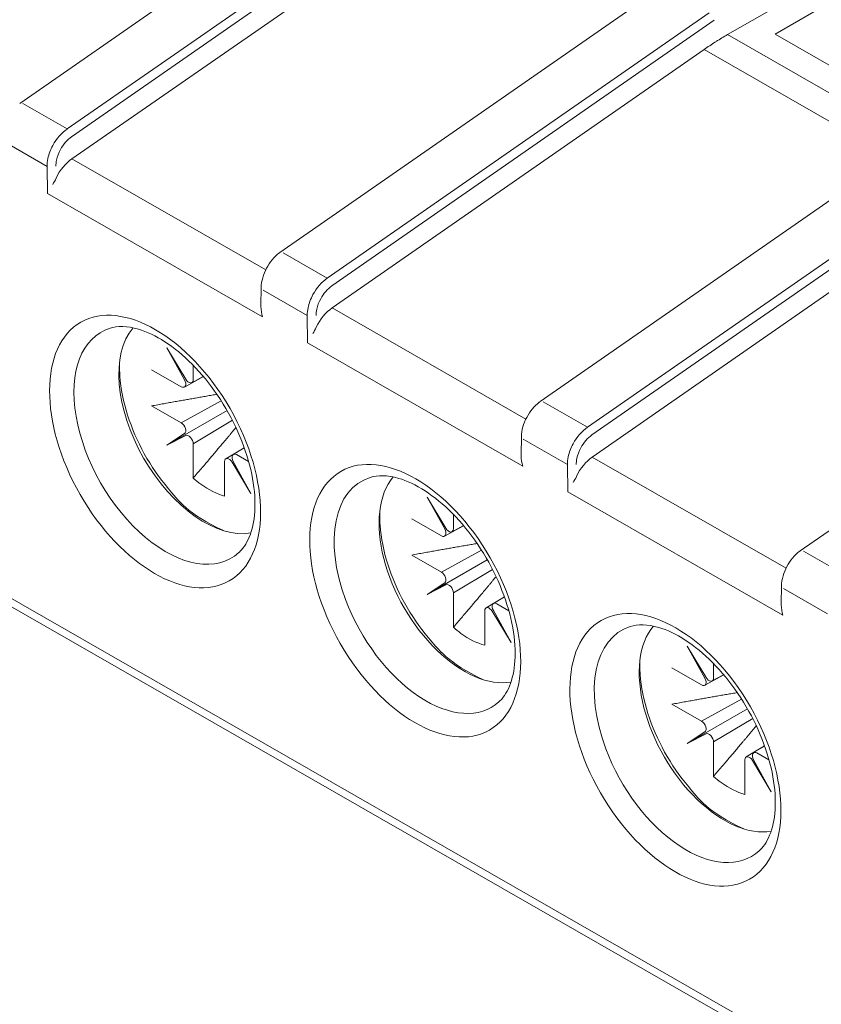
# Model space of a CAD drawing. Header units: millimetres. Extents: x -556 to 0, y -1 to 403.
# Tile 22 of 48: x -500 to -488, y 174 to 189. Entities that reach past the tile are written whole.
import ezdxf

# ---------------------------------------------------------------- set-up
doc = ezdxf.new("R2010")
doc.units = ezdxf.units.MM
doc.header["$LTSCALE"] = 3

# ---------------------------------------------------------------- blocks, each defined once
blk = doc.blocks.new('CGI1030-01')
at = {"linetype": 'Continuous', "lineweight": 0, "extrusion": (-0.707107, -0.40558, 0.579228)}
for p, q in [((-500.27176447, 187.86596614), (-494.25126064, 192.05223354)), ((-489.11511097, 188.95004471), (-484.49207434, 191.60170958)), ((-499.44898382, 186.99118555), (-493.58589423, 191.06799731)), ((-488.36456693, 188.95592263), (-485.27566105, 190.75330113)), ((-496.17054514, 185.51360337), (-490.15004131, 189.69987077)), ((-486.17193097, 187.26190601), (-489.11511097, 188.95004471)), ((-485.85217194, 187.51487206), (-488.36456693, 188.95592263)), ((-495.34776449, 184.63882279), (-489.4846749, 188.71563454)), ((-489.4846749, 188.71563454), (-486.52371541, 187.01729795)), ((-492.06932581, 183.16124061), (-486.04882198, 187.347508)), ((-491.24654516, 182.28646002), (-485.38345557, 186.36327177)), ((-474.99588709, 165.48153115), (-509.92696208, 185.51717266)), ((-509.70043109, 185.25717566), (-475.19362017, 165.46488203)), ((-487.96810648, 180.80887784), (-481.94760265, 184.99514523)), ((-496.4707198, 184.67620248), (-496.4663963, 184.96224498)), ((-497.65660592, 183.5152564), (-497.95349598, 184.00863394)), ((-497.95349598, 184.00863394), (-497.67460026, 183.50473188)), ((-497.53748734, 183.73420307), (-497.53748734, 183.50665665)), ((-497.72615497, 183.39630882), (-498.19496244, 183.66520574)), ((-497.67691746, 183.39117708), (-497.37650046, 183.55627937)), ((-497.37881863, 183.5590328), (-497.55900038, 183.46014497)), ((-497.72615497, 182.82454069), (-497.09481048, 183.17151312)), ((-498.19496244, 183.09343761), (-497.72615497, 182.82454069)), ((-497.95349598, 182.47301046), (-497.00369605, 183.02059163)), ((-496.92047094, 182.86694179), (-497.53748734, 182.49776225)), ((-497.67460026, 182.6569765), (-497.95349598, 182.47301046)), ((-497.95349598, 182.47301046), (-497.65660592, 182.62580972)), ((-497.53748734, 182.49776225), (-497.53748734, 181.95466945)), ((-492.36950047, 182.32383971), (-492.36517697, 182.60988221)), ((-496.73318274, 182.43426202), (-497.02349821, 182.26055751)), ((-496.90557032, 182.32953103), (-496.73273242, 182.43299592)), ((-497.04392681, 181.67157476), (-497.04392681, 182.21466756)), ((-496.92480823, 182.2060678), (-496.62791817, 181.71269026)), ((-496.62791817, 181.71269026), (-496.90681389, 182.21659233)), ((-496.85525918, 182.32501539), (-496.6636452, 182.21511013)), ((-493.55538659, 181.16289363), (-493.85227665, 181.65627117)), ((-493.85227665, 181.65627117), (-493.57338093, 181.15236911)), ((-493.62493564, 181.04394605), (-494.09374311, 181.31284297)), ((-493.43626801, 181.38184031), (-493.43626801, 181.15429388)), ((-493.57569813, 181.03881431), (-493.27528112, 181.2039166)), ((-493.2775993, 181.20667004), (-493.45778105, 181.1077822)), ((-493.62493564, 180.47217792), (-492.99359115, 180.81915035)), ((-494.09374311, 180.74107484), (-493.62493564, 180.47217792)), ((-493.85227665, 180.12064769), (-492.90247672, 180.66822886)), ((-492.81925161, 180.51457902), (-493.43626801, 180.14539948)), ((-493.57338093, 180.30461373), (-493.85227665, 180.12064769)), ((-493.85227665, 180.12064769), (-493.55538659, 180.27344695)), ((-488.26828114, 179.97147694), (-488.26395764, 180.25751944)), ((-493.43626801, 180.14539948), (-493.43626801, 179.60230669)), ((-492.63196341, 180.08189925), (-492.92227888, 179.90819474)), ((-492.80435099, 179.97716826), (-492.63151309, 180.08063316)), ((-492.94270748, 179.31921199), (-492.94270748, 179.86230479)), ((-492.82358889, 179.85370504), (-492.52669884, 179.36032749)), ((-492.52669884, 179.36032749), (-492.80559455, 179.86422956)), ((-492.75403985, 179.97265262), (-492.56242587, 179.86274736)), ((-489.45416726, 178.81053086), (-489.75105732, 179.30390841)), ((-489.75105732, 179.30390841), (-489.4721616, 178.80000634)), ((-489.52371631, 178.69158328), (-489.99252378, 178.9604802)), ((-489.33504868, 179.02947754), (-489.33504868, 178.80193111)), ((-489.4744788, 178.68645154), (-489.17406179, 178.85155383)), ((-489.17637997, 178.85430727), (-489.35656172, 178.75541943)), ((-489.52371631, 178.11981515), (-488.89237182, 178.46678758)), ((-489.99252378, 178.38871207), (-489.52371631, 178.11981515)), ((-489.75105732, 177.76828492), (-488.80125739, 178.3158661)), ((-488.71803228, 178.16221625), (-489.33504868, 177.79303671)), ((-489.4721616, 177.95225096), (-489.75105732, 177.76828492)), ((-489.75105732, 177.76828492), (-489.45416726, 177.92108418)), ((-489.33504868, 177.79303671), (-489.33504868, 177.24994392)), ((-488.53074408, 177.72953648), (-488.82105955, 177.55583197)), ((-488.70313166, 177.62480549), (-488.53029376, 177.72827039)), ((-488.65282052, 177.62028985), (-488.46120654, 177.51038459)), ((-488.84148815, 176.96684923), (-488.84148815, 177.50994202)), ((-488.72236956, 177.50134227), (-488.4254795, 177.00796473)), ((-488.4254795, 177.00796473), (-488.70437522, 177.51186679))]:
    blk.add_line(p, q, dxfattribs=at)
at = {"color": 31, "linetype": 'Continuous', "lineweight": 0, "extrusion": (-0.707107, -0.40558, 0.579228)}
for p, q in [((-499.52487024, 187.46175485), (-493.50480772, 191.64771539)), ((-493.42684552, 191.53128439), (-499.45417033, 187.34027413)), ((-495.42365091, 185.10939208), (-489.40358839, 189.29535262)), ((-489.32562619, 189.17892162), (-495.352951, 184.98791136)), ((-500.22162554, 187.86139728), (-499.52487024, 187.46175485)), ((-499.84135204, 186.87276388), (-500.53833773, 187.27253845)), ((-499.83495281, 186.4420508), (-499.84135204, 186.87276388)), ((-496.39461955, 185.23927418), (-499.44898382, 186.99118555)), ((-491.32243157, 182.75702932), (-485.30236905, 186.94298986)), ((-485.22440686, 186.82655885), (-491.25173167, 182.63554859)), ((-496.44351763, 184.49680349), (-499.83495281, 186.4420508)), ((-495.42365091, 185.10939208), (-496.12040621, 185.50903451)), ((-495.74013271, 184.52040111), (-496.4371184, 184.92017568)), ((-495.73373348, 184.08968803), (-495.74013271, 184.52040111)), ((-492.29340022, 182.88691142), (-495.34776449, 184.63882279)), ((-492.3422983, 182.14444072), (-495.73373348, 184.08968803)), ((-491.32243157, 182.75702932), (-492.01918688, 183.15667174)), ((-491.63891338, 182.16803834), (-492.33589907, 182.56781291)), ((-488.19218089, 180.53454865), (-491.24654516, 182.28646002)), ((-491.63251415, 181.73732526), (-491.63891338, 182.16803834)), ((-488.24107896, 179.79207795), (-491.63251415, 181.73732526)), ((-487.22121224, 180.40466655), (-487.91796755, 180.80430897)), ((-487.53769405, 179.81567558), (-488.23467974, 180.21545014))]:
    blk.add_line(p, q, dxfattribs=at)
at = {"linetype": 'Continuous', "lineweight": 0}
for centre, major_axis, ratio, start_param, end_param in [((-489.053398, 184.81888738), (2.42044473, 4.37554131), 0.5891475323, 0.7713721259, 0.8219052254), ((-489.053398, 184.81888738), (-2.42767562, -4.37144192), 0.5901682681, 3.9681167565, 4.0186498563), ((-500.22162554, 187.77903086), (-0.04947622, 0.08722404), 0.5791792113, 5.5082086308, 5.5098493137), ((-499.52487024, 187.37938844), (-0.04947622, 0.08722404), 0.5791792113, 3.9548655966, 3.9557662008), ((-499.40521093, 186.60114077), (-0.2494529, -0.43332856), 0.6003531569, 4.0277516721, 4.8567804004), ((-496.12040621, 185.42666809), (-0.04947622, 0.08722404), 0.5791792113, 5.5082086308, 5.5098493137), ((-495.3039916, 184.248778), (-0.2494529, -0.43332856), 0.6003531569, 4.0277516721, 4.8567804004), ((-497.96393953, 182.47451184), (1.0230911, -1.78370489), 0.5792279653, 3.0159707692, 6.4088071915), ((-497.36141776, 182.82010413), (0.94833666, -1.65337451), 0.5792279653, 3.3482821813, 6.0764957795), ((-497.72615497, 183.47822402), (-0.04977716, 0.08674385), 0.5792292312, 2.360867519, 4.6857064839), ((-497.60819802, 183.54721462), (0.04974276, -0.08676384), 0.5792266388, 4.7488762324, 7.0737151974), ((-492.01918688, 183.07430532), (-0.04947622, 0.08722404), 0.5791792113, 5.5082086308, 5.5098493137), ((-497.72615497, 182.74262549), (-0.04977716, 0.08674385), 0.5792292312, 3.1776212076, 5.5024601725), ((-497.60819802, 182.53832023), (-0.04974276, 0.08676384), 0.5792266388, 3.9321225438, 6.2569615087), ((-496.85525918, 182.24310018), (0.04977716, -0.08674385), 0.5792292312, 2.360867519, 4.6857064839), ((-496.97321613, 182.17410958), (-0.04974276, 0.08676384), 0.5792266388, 4.7488762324, 7.0737151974), ((-491.20277227, 181.89641523), (-0.2494529, -0.43332856), 0.6003531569, 4.0277516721, 4.8567804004), ((-497.29070707, 182.8606621), (-0.65953171, 1.14985845), 0.5792279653, 2.0946748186, 2.2235420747), ((-493.8627202, 180.12214907), (1.0230911, -1.78370489), 0.5792279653, 3.0159707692, 4.4365014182), ((-493.26019843, 180.46774136), (0.94833666, -1.65337451), 0.5792279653, 3.3482821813, 4.2670274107), ((-497.29070707, 182.8606621), (-0.65953171, 1.14985845), 0.5792279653, 2.2235420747, 2.6275189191), ((-493.62493564, 181.12586125), (-0.04977716, 0.08674385), 0.5792292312, 2.360867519, 4.6857064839), ((-493.50697869, 181.19485186), (0.04974276, -0.08676384), 0.5792266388, 4.7488762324, 7.0737151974), ((-487.91796755, 180.72194255), (-0.04947622, 0.08722404), 0.5791792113, 5.5082086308, 5.5098493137), ((-493.26019843, 180.46774136), (0.94833666, -1.65337451), 0.5792279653, 4.2670274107, 6.0764957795), ((-493.62493564, 180.39026272), (-0.04977716, 0.08674385), 0.5792292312, 3.1776212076, 5.5024601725), ((-493.50697869, 180.18595746), (-0.04974276, 0.08676384), 0.5792266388, 3.9321225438, 6.2569615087), ((-493.8627202, 180.12214907), (1.0230911, -1.78370489), 0.5792279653, 4.4365014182, 6.4088071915), ((-492.8719968, 179.82174681), (-0.04974276, 0.08676384), 0.5792266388, 4.7488762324, 7.0737151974), ((-492.75403985, 179.89073741), (0.04977716, -0.08674385), 0.5792292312, 2.360867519, 4.6857064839), ((-493.18948774, 180.50829933), (-0.65953171, 1.14985845), 0.5792279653, 2.0946748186, 2.2235420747), ((-489.76150087, 177.76978631), (1.0230911, -1.78370489), 0.5792279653, 3.0159707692, 4.4365014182), ((-489.1589791, 178.11537859), (0.94833666, -1.65337451), 0.5792279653, 3.3482821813, 4.2670274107), ((-493.18948774, 180.50829933), (-0.65953171, 1.14985845), 0.5792279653, 2.2235420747, 2.6275189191), ((-489.52371631, 178.77349849), (-0.04977716, 0.08674385), 0.5792292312, 2.360867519, 4.6857064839), ((-489.40575936, 178.84248909), (0.04974276, -0.08676384), 0.5792266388, 4.7488762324, 7.0737151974), ((-489.1589791, 178.11537859), (0.94833666, -1.65337451), 0.5792279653, 4.2670274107, 6.0764957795), ((-489.52371631, 178.03789995), (-0.04977716, 0.08674385), 0.5792292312, 3.1776212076, 5.5024601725), ((-489.40575936, 177.83359469), (-0.04974276, 0.08676384), 0.5792266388, 3.9321225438, 6.2569615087), ((-489.76150087, 177.76978631), (1.0230911, -1.78370489), 0.5792279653, 4.4365014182, 6.4088071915), ((-488.77077747, 177.46938404), (-0.04974276, 0.08676384), 0.5792266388, 4.7488762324, 7.0737151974), ((-488.65282052, 177.53837465), (0.04977716, -0.08674385), 0.5792292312, 2.360867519, 4.6857064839), ((-489.08826841, 178.15593657), (-0.65953171, 1.14985845), 0.5792279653, 2.0946748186, 2.2235420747), ((-489.08826841, 178.15593657), (-0.65953171, 1.14985845), 0.5792279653, 2.2235420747, 2.6275189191)]:
    blk.add_ellipse(centre, major_axis=major_axis, ratio=ratio, start_param=start_param, end_param=end_param, dxfattribs=at)
at = {"color": 31, "linetype": 'Continuous', "lineweight": 0}
for centre, start_param, end_param in [((-499.52487024, 187.37938844), 5.506567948, 5.5082086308), ((-495.42365091, 185.02702567), 5.506567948, 5.5082086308), ((-495.42365091, 185.02702567), 3.9548655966, 3.9557662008), ((-491.32243157, 182.6746629), 5.506567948, 5.5082086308), ((-491.32243157, 182.6746629), 3.9548655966, 3.9557662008)]:
    blk.add_ellipse(centre, major_axis=(-0.04947622, 0.08722404), ratio=0.5791792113, start_param=start_param, end_param=end_param, dxfattribs=at)
for centre in [(-498.13923522, 182.37396636), (-494.03801589, 180.0216036), (-489.93679656, 177.66924083)]:
    blk.add_ellipse(centre, major_axis=(-1.1700863, 2.03998321), ratio=0.5792279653, dxfattribs=at)
for points, knots in [([(-499.52475424, 187.46168831), (-499.52519156, 187.46139187), (-499.5256288, 187.46109454), (-499.52606595, 187.46079633), (-499.61225143, 187.4020029), (-499.69405344, 187.3079844), (-499.75151692, 187.20167603), (-499.7874316, 187.1352333), (-499.81394172, 187.06433311), (-499.8284033, 186.99604674), (-499.83744178, 186.95336776), (-499.84181589, 186.91172261), (-499.84135204, 186.87276386)], [-0.7330383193, -0.7330383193, -0.7330383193, -0.7330383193, -0.7293583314, -0.7293583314, -0.7293583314, -0.0038282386, -0.0038282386, -0.0038282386, 0.4496280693, 0.4496280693, 0.4496280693, 0.7330382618, 0.7330382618, 0.7330382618, 0.7330382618]), ([(-499.45417067, 187.34034735), (-499.52147868, 187.29325829), (-499.58498051, 187.21972532), (-499.65855892, 187.08360945), (-499.67971675, 187.02686046), (-499.69836013, 186.93799833), (-499.70178136, 186.90463743), (-499.70131751, 186.87341724)], [-0.7115820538, -0.7115820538, -0.7115820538, -0.7115820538, -0.0038282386, -0.0038282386, 0.4496280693, 0.4496280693, 0.7330382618, 0.7330382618, 0.7330382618, 0.7330382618]), ([(-495.42353491, 185.10932554), (-495.42397223, 185.1090291), (-495.42440947, 185.10873177), (-495.42484662, 185.10843356), (-495.5110321, 185.04964013), (-495.59283411, 184.95562163), (-495.65029759, 184.84931326), (-495.68621227, 184.78287053), (-495.71272239, 184.71197035), (-495.72718397, 184.64368397), (-495.73622245, 184.60100499), (-495.74059656, 184.55935984), (-495.74013271, 184.52040109)], [-0.7330383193, -0.7330383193, -0.7330383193, -0.7330383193, -0.7293583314, -0.7293583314, -0.7293583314, -0.0038282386, -0.0038282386, -0.0038282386, 0.4496280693, 0.4496280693, 0.4496280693, 0.7330382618, 0.7330382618, 0.7330382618, 0.7330382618]), ([(-495.35295134, 184.98798459), (-495.42025935, 184.94089552), (-495.48376118, 184.86736255), (-495.55733959, 184.73124668), (-495.57849742, 184.6744977), (-495.5971408, 184.58563556), (-495.60056203, 184.55227467), (-495.60009818, 184.52105447)], [-0.7115820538, -0.7115820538, -0.7115820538, -0.7115820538, -0.0038282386, -0.0038282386, 0.4496280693, 0.4496280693, 0.7330382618, 0.7330382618, 0.7330382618, 0.7330382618]), ([(-491.32231558, 182.75696277), (-491.3227529, 182.75666633), (-491.32319014, 182.756369), (-491.32362729, 182.75607079), (-491.40981277, 182.69727736), (-491.49161478, 182.60325886), (-491.54907826, 182.49695049), (-491.58499293, 182.43050776), (-491.61150306, 182.35960758), (-491.62596464, 182.2913212), (-491.63500312, 182.24864222), (-491.63937723, 182.20699707), (-491.63891338, 182.16803832)], [-0.7330383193, -0.7330383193, -0.7330383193, -0.7330383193, -0.7293583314, -0.7293583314, -0.7293583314, -0.0038282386, -0.0038282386, -0.0038282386, 0.4496280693, 0.4496280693, 0.4496280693, 0.7330382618, 0.7330382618, 0.7330382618, 0.7330382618]), ([(-491.25173201, 182.63562182), (-491.31904002, 182.58853275), (-491.38254185, 182.51499978), (-491.45612026, 182.37888392), (-491.47727809, 182.32213493), (-491.49592147, 182.23327279), (-491.4993427, 182.1999119), (-491.49887885, 182.16869171)], [-0.7115820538, -0.7115820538, -0.7115820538, -0.7115820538, -0.0038282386, -0.0038282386, 0.4496280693, 0.4496280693, 0.7330382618, 0.7330382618, 0.7330382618, 0.7330382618])]:
    blk.add_open_spline(points, degree=3, knots=knots, dxfattribs=at)
at = {"linetype": 'Continuous', "lineweight": 0}
for points in [[(-499.75240369, 186.58788011), (-499.73389929, 186.61912666), (-499.71478748, 186.65206667), (-499.69854772, 186.68699042)], [(-495.65118435, 184.23551734), (-495.63267996, 184.2667639), (-495.61356815, 184.2997039), (-495.59732839, 184.33462765)], [(-491.54996502, 181.88315457), (-491.53146063, 181.91440113), (-491.51234882, 181.94734113), (-491.49610906, 181.98226488)]]:
    blk.add_open_spline(points, degree=3, dxfattribs=at)
for points, knots in [([(-496.46639629, 184.96224498), (-496.46565337, 185.01139695), (-496.45724127, 185.06383683), (-496.4278238, 185.16628272), (-496.40682227, 185.21760557), (-496.35602974, 185.31273209), (-496.32590053, 185.35788293), (-496.25999326, 185.43778159), (-496.22346918, 185.47355364), (-496.18140071, 185.50582278), (-496.17723099, 185.50893011), (-496.1730411, 185.511961)], [0, 0, 0, 0, 0.16975578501, 0.16975578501, 0.33408681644, 0.33408681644, 0.49349742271, 0.49349742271, 0.65216163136, 0.65216163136, 0.669512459, 0.669512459, 0.669512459, 0.669512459]), ([(-496.44351763, 184.49680349), (-496.45867116, 184.54632753), (-496.46962153, 184.60307993), (-496.47078997, 184.66525026), (-496.47080228, 184.67073053), (-496.47071958, 184.67620249)], [0, 0, 0, 0, 0.16277563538, 0.16277563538, 0.17851539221, 0.17851539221, 0.17851539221, 0.17851539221]), ([(-498.84952072, 184.3184093), (-498.73209905, 184.35551798), (-498.58087452, 184.35717515), (-498.2707547, 184.26549618), (-498.12824558, 184.19899243), (-497.83927686, 184.0115507), (-497.69302855, 183.89156036), (-497.41095979, 183.6064033), (-497.27534314, 183.44069407), (-497.03101317, 183.0801371), (-496.92258656, 182.88509277), (-496.74572395, 182.48782969), (-496.67730276, 182.28566785), (-496.58692302, 181.89842072), (-496.56456324, 181.71325314), (-496.56381008, 181.38151049), (-496.58489706, 181.23471598), (-496.6600291, 180.9894522), (-496.71421728, 180.89307988), (-496.79038714, 180.80693524), (-496.80471016, 180.79245807), (-496.81946256, 180.7791109)], [4.05751508, 4.05751508, 4.05751508, 4.05751508, 4.4769071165, 4.4769071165, 4.7771097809, 4.7771097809, 5.0733913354, 5.0733913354, 5.3740230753, 5.3740230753, 5.6774353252, 5.6774353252, 5.9806097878, 5.9806097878, 6.2805518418, 6.2805518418, 6.5763269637, 6.5763269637, 6.8801111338, 6.8801111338, 6.9478639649, 6.9478639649, 6.9478639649, 6.9478639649]), ([(-497.06190007, 181.12613403), (-497.63041434, 181.38987288), (-497.78672503, 181.6190581), (-498.07129851, 181.95536486), (-498.19967341, 182.14222078), (-498.41727634, 182.53559734), (-498.50658732, 182.74197366), (-498.63768239, 183.15611928), (-498.67929229, 183.36380949), (-498.69919979, 183.6387742), (-498.7007145, 183.71381033), (-498.69805913, 183.78703466)], [1.718242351, 1.718242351, 1.718242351, 1.718242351, 2.0542613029, 2.0542613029, 2.3878392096, 2.3878392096, 2.7203611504, 2.7203611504, 3.0543086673, 3.0543086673, 3.1827231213, 3.1827231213, 3.1827231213, 3.1827231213]), ([(-492.36517696, 182.60988221), (-492.36443403, 182.65903418), (-492.35602194, 182.71147406), (-492.32660447, 182.81391995), (-492.30560294, 182.8652428), (-492.25481041, 182.96036932), (-492.2246812, 183.00552016), (-492.15877393, 183.08541883), (-492.12224985, 183.12119088), (-492.08018138, 183.15346001), (-492.07601166, 183.15656734), (-492.07182177, 183.15959823)], [0, 0, 0, 0, 0.16975578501, 0.16975578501, 0.33408681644, 0.33408681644, 0.49349742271, 0.49349742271, 0.65216163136, 0.65216163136, 0.669512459, 0.669512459, 0.669512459, 0.669512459]), ([(-492.3422983, 182.14444072), (-492.35745183, 182.19396476), (-492.3684022, 182.25071716), (-492.36957064, 182.31288749), (-492.36958295, 182.31836776), (-492.36950025, 182.32383972)], [0, 0, 0, 0, 0.16277563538, 0.16277563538, 0.17851539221, 0.17851539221, 0.17851539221, 0.17851539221]), ([(-494.74830139, 181.96604653), (-494.63087972, 182.00315521), (-494.47965518, 182.00481238), (-494.16953537, 181.91313341), (-494.02702625, 181.84662966), (-493.73805753, 181.65918793), (-493.59180922, 181.53919759), (-493.30974046, 181.25404053), (-493.17412381, 181.08833131), (-492.92979384, 180.72777433), (-492.82136722, 180.53273), (-492.64450462, 180.13546692), (-492.57608343, 179.93330508), (-492.48570368, 179.54605795), (-492.46334391, 179.36089037), (-492.46259075, 179.02914772), (-492.48367773, 178.88235321), (-492.55880977, 178.63708943), (-492.61299795, 178.54071711), (-492.68916781, 178.45457247), (-492.70349082, 178.4400953), (-492.71824323, 178.42674814)], [4.05751508, 4.05751508, 4.05751508, 4.05751508, 4.4769071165, 4.4769071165, 4.7771097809, 4.7771097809, 5.0733913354, 5.0733913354, 5.3740230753, 5.3740230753, 5.6774353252, 5.6774353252, 5.9806097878, 5.9806097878, 6.2805518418, 6.2805518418, 6.5763269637, 6.5763269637, 6.8801111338, 6.8801111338, 6.9478639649, 6.9478639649, 6.9478639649, 6.9478639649]), ([(-492.96068074, 178.77377126), (-493.52919501, 179.03751011), (-493.6855057, 179.26669533), (-493.97007918, 179.60300209), (-494.09845408, 179.78985801), (-494.316057, 180.18323457), (-494.40536799, 180.38961089), (-494.53646305, 180.80375651), (-494.57807296, 181.01144672), (-494.59798046, 181.28641143), (-494.59949517, 181.36144756), (-494.5968398, 181.43467189)], [1.718242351, 1.718242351, 1.718242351, 1.718242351, 2.0542613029, 2.0542613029, 2.3878392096, 2.3878392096, 2.7203611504, 2.7203611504, 3.0543086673, 3.0543086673, 3.1827231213, 3.1827231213, 3.1827231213, 3.1827231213]), ([(-488.26395763, 180.25751944), (-488.2632147, 180.30667141), (-488.25480261, 180.35911129), (-488.22538514, 180.46155718), (-488.20438361, 180.51288003), (-488.15359108, 180.60800655), (-488.12346187, 180.65315739), (-488.0575546, 180.73305606), (-488.02103052, 180.76882811), (-487.97896205, 180.80109724), (-487.97479233, 180.80420457), (-487.97060244, 180.80723546)], [0, 0, 0, 0, 0.16975578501, 0.16975578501, 0.33408681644, 0.33408681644, 0.49349742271, 0.49349742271, 0.65216163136, 0.65216163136, 0.669512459, 0.669512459, 0.669512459, 0.669512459]), ([(-488.24107896, 179.79207795), (-488.2562325, 179.84160199), (-488.26718287, 179.89835439), (-488.26835131, 179.96052472), (-488.26836362, 179.96600499), (-488.26828092, 179.97147695)], [0, 0, 0, 0, 0.16277563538, 0.16277563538, 0.17851539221, 0.17851539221, 0.17851539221, 0.17851539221]), ([(-490.64708206, 179.61368376), (-490.52966039, 179.65079244), (-490.37843585, 179.65244961), (-490.06831604, 179.56077064), (-489.92580692, 179.49426689), (-489.6368382, 179.30682517), (-489.49058989, 179.18683482), (-489.20852113, 178.90167777), (-489.07290448, 178.73596854), (-488.82857451, 178.37541156), (-488.72014789, 178.18036723), (-488.54328529, 177.78310415), (-488.4748641, 177.58094231), (-488.38448435, 177.19369518), (-488.36212458, 177.0085276), (-488.36137142, 176.67678496), (-488.3824584, 176.52999044), (-488.45759044, 176.28472666), (-488.51177862, 176.18835435), (-488.58794847, 176.1022097), (-488.60227149, 176.08773254), (-488.6170239, 176.07438537)], [4.05751508, 4.05751508, 4.05751508, 4.05751508, 4.4769071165, 4.4769071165, 4.7771097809, 4.7771097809, 5.0733913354, 5.0733913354, 5.3740230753, 5.3740230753, 5.6774353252, 5.6774353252, 5.9806097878, 5.9806097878, 6.2805518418, 6.2805518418, 6.5763269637, 6.5763269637, 6.8801111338, 6.8801111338, 6.9478639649, 6.9478639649, 6.9478639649, 6.9478639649]), ([(-488.85946141, 176.42140849), (-489.42797568, 176.68514734), (-489.58428636, 176.91433256), (-489.86885984, 177.25063932), (-489.99723475, 177.43749524), (-490.21483767, 177.83087181), (-490.30414866, 178.03724812), (-490.43524372, 178.45139374), (-490.47685363, 178.65908395), (-490.49676113, 178.93404866), (-490.49827584, 179.00908479), (-490.49562047, 179.08230912)], [1.718242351, 1.718242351, 1.718242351, 1.718242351, 2.0542613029, 2.0542613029, 2.3878392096, 2.3878392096, 2.7203611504, 2.7203611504, 3.0543086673, 3.0543086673, 3.1827231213, 3.1827231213, 3.1827231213, 3.1827231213])]:
    blk.add_open_spline(points, degree=3, knots=knots, dxfattribs=at)
for points, weights in [([(-497.16383316, 183.27606154), (-497.55763156, 183.20988686), (-498.19496244, 183.09343761)], [1.21232047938, 1.26204500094, 1.24329312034]), ([(-497.53748734, 181.95466945), (-497.11859402, 182.44573148), (-496.86436999, 182.75254747)], [1.24329312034, 1.26198685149, 1.21262821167]), ([(-493.06261383, 180.92369877), (-493.45641223, 180.85752409), (-494.09374311, 180.74107484)], [1.21232047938, 1.26204500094, 1.24329312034]), ([(-493.43626801, 179.60230669), (-493.01737469, 180.09336871), (-492.76315065, 180.4001847)], [1.24329312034, 1.26198685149, 1.21262821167]), ([(-488.9613945, 178.571336), (-489.35519289, 178.50516133), (-489.99252378, 178.38871207)], [1.21232047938, 1.26204500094, 1.24329312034]), ([(-489.33504868, 177.24994392), (-488.91615536, 177.74100594), (-488.66193132, 178.04782193)], [1.24329312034, 1.26198685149, 1.21262821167])]:
    blk.add_rational_spline(points, weights, degree=2, dxfattribs=at)

msp = doc.modelspace()

# ---------------------------------------------------------------- block references
msp.add_blockref('CGI1030-01', (0, 0))

doc.saveas('drawing.dxf')
